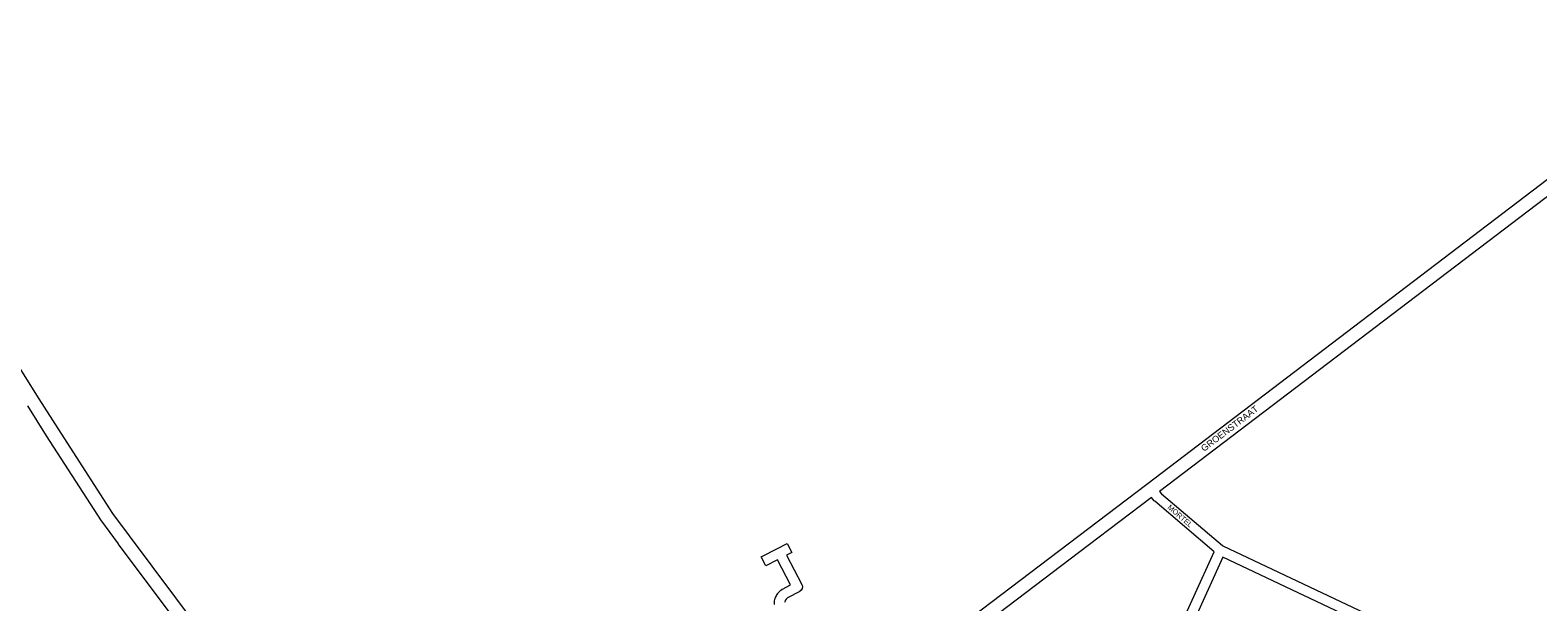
# Model space of a CAD drawing. Header units: metres. Extents: x 123817 to 142006, y 393105 to 406084.
# Tile 136 of 138: x 136967 to 139196, y 403048 to 403894. Entities that reach past the tile are written whole.
import ezdxf
from ezdxf.enums import TextEntityAlignment as Align

# ---------------------------------------------------------------- set-up
doc = ezdxf.new("R2010")
doc.units = ezdxf.units.M
doc.header["$MEASUREMENT"] = 0
doc.styles.add('Style-Arial', font='arial.ttf')

msp = doc.modelspace()

# ---------------------------------------------------------------- linework, layer by layer
at = {"color": 40, "linetype": 'Continuous', "lineweight": 0, "flags": 128}
for points in [[(138166.9, 402880.4), (138300.9, 402982.1), (138617.4, 403222.2), (139263.8, 403714.3), (139264.2, 403714.6), (139275, 403722), (139319.4, 403755.7), (139330.5, 403765.1), (139330.9, 403765.5), (139452.1, 403857.6), (139452.6, 403857.9), (139493.8, 403885.5), (139494.3, 403885.9), (139494.3, 403885.9), (139529.8, 403906.4)], [(139556.6, 403888.7), (139556.4, 403888.6), (139556.2, 403888.6), (139554.4, 403888.4), (139552.4, 403888.5), (139550.7, 403888.6), (139550.4, 403888.7), (139548.5, 403889.1), (139546.6, 403889.7), (139544.8, 403890.5), (139543.7, 403891), (139543.6, 403891.1), (139539.7, 403889), (139504.6, 403868.7), (139464, 403841.5), (139343.2, 403749.7), (139332.1, 403740.3), (139331.7, 403739.9), (139286.9, 403705.9), (139286.5, 403705.6), (139275.7, 403698.2), (138636.2, 403211.4)], [(137317.4, 402872.8), (137113.5, 403145.6), (137088.9, 403178.9), (137007.9, 403304.5), (136980, 403348.6), (136952, 403393.3)], [(137306.7, 402853.7), (137097.4, 403133.6), (137097.4, 403133.7), (137072.6, 403167.3), (137072.2, 403167.8), (136991, 403293.7), (136991, 403293.8), (136963.1, 403337.9)], [(138624.2, 403202.3), (138530.9, 403131.4), (138319.7, 402971.2)]]:
    msp.add_lwpolyline(points, dxfattribs=at)
at = {"color": 9, "linetype": 'Continuous', "lineweight": 0, "flags": 128}
for points in [[(138636.2, 403211.4), (138639.2, 403208), (138729.3, 403131.2), (138729.9, 403130.8), (138976.7, 403014)], [(138627, 402923.8), (138717.1, 403121.9), (138629.2, 403196.9), (138628.5, 403197.6), (138624.2, 403202.3)], [(138067, 403044.3), (138067.1, 403048.1), (138067.3, 403049.7), (138068.2, 403053.4), (138068.4, 403054.1), (138068.6, 403054.5), (138069.3, 403056.2), (138069.8, 403057.3), (138071.8, 403060.5), (138072.5, 403061.4), (138072.8, 403061.7), (138075.4, 403064.5), (138076.3, 403065.3), (138077.8, 403066.4), (138078.6, 403066.9), (138078.8, 403067), (138090.8, 403073.3), (138071.6, 403110.2), (138054.3, 403101.2), (138047.3, 403114.5), (138071.3, 403126.9), (138085.8, 403134.5), (138092.8, 403121.2), (138084.9, 403117.1), (138107.5, 403073.7), (138107.9, 403072.8), (138108.3, 403070.2), (138107.9, 403067.6), (138106.6, 403065.4), (138104.6, 403063.7), (138104.4, 403063.6), (138086.4, 403054.1), (138085.8, 403053.6), (138084.2, 403051.9), (138082.9, 403049.9), (138082.6, 403049.2), (138082, 403046.9)], [(138970.3, 403000.4), (138730.1, 403114.2), (138640.7, 402917.6)]]:
    msp.add_lwpolyline(points, dxfattribs=at)

# ---------------------------------------------------------------- texts
at = {"style": 'Style-Arial'}
msp.add_text('GROENSTRAAT', height=9.6, rotation=37.2091, dxfattribs=at).set_placement((138739.8, 403304.5), align=Align.MIDDLE_CENTER)
at = {"color": 8, "style": 'Style-Arial', "width": 0.909091}
msp.add_text('MORTEL', height=7.7, rotation=319.2308, dxfattribs=at).set_placement((138666.8, 403175.1), align=Align.MIDDLE_CENTER)

doc.saveas('drawing.dxf')
